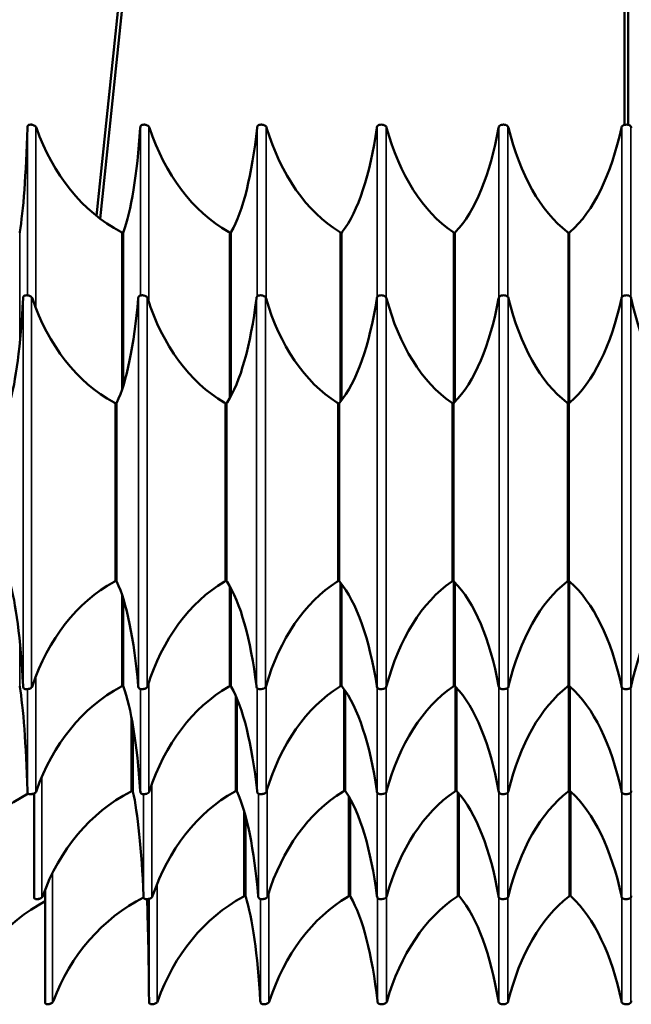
# Model space of a CAD drawing. Header units: millimetres. Extents: x 158 to 1353, y 392 to 3696.
# Tile 30 of 35: x 524 to 757, y 2196 to 2571. Entities that reach past the tile are written whole.
import ezdxf

# ---------------------------------------------------------------- set-up
doc = ezdxf.new("R2010")
doc.units = ezdxf.units.MM
doc.layers.add('Visible (ISO)', color=7, linetype='Continuous', lineweight=50)
doc.layers.add('Visible Narrow (ISO)', color=7, linetype='Continuous', lineweight=35)

msp = doc.modelspace()

# ---------------------------------------------------------------- linework, layer by layer
at = {"layer": 'Visible (ISO)'}
for p, q in [((671.99, 3630.33), (553.13, 2496.09)), ((673.5, 3630.33), (554.52, 2495)), ((754.33, 3630.33), (754.33, 2530.74)), ((755.83, 3630.33), (755.83, 2530.74)), ((527.95, 2530.82), (528.38, 2530.82)), ((571.14, 2530.82), (571.49, 2530.82)), ((615.81, 2530.82), (616.08, 2530.82)), ((563.33, 2489.58), (563.33, 2431.38)), ((604.35, 2489.5), (604.35, 2427.38)), ((646.56, 2489.4), (646.56, 2425.81)), ((689.63, 2489.31), (689.63, 2425.07)), ((733.21, 2489.2), (733.21, 2424.61)), ((526.43, 2465.82), (526.81, 2465.82)), ((570.45, 2465.82), (570.76, 2465.82)), ((615.6, 2465.82), (615.83, 2465.82)), ((560.73, 2424.53), (560.73, 2357.11)), ((602.69, 2424.45), (602.69, 2357.18)), ((645.57, 2424.37), (645.57, 2357.27)), ((689.11, 2424.28), (689.11, 2357.35)), ((733.05, 2424.19), (733.05, 2357.45)), ((646.56, 2355.82), (646.56, 2317.24)), ((689.63, 2356.57), (689.63, 2317.34)), ((733.21, 2357.03), (733.21, 2317.44)), ((604.35, 2354.26), (604.35, 2317.15)), ((563.33, 2350.25), (563.33, 2317.06)), ((526.81, 2315.82), (526.43, 2315.82)), ((570.76, 2315.82), (570.45, 2315.82)), ((615.83, 2315.82), (615.6, 2315.82)), ((647.89, 2315.22), (647.89, 2277.21)), ((690.31, 2316.37), (690.31, 2277.32)), ((733.42, 2316.97), (733.42, 2277.44)), ((606.62, 2312.38), (606.62, 2277.1)), ((566.96, 2302.35), (566.96, 2277)), ((733.7, 2276.9), (733.7, 2237.43)), ((528.38, 2275.82), (527.95, 2275.82)), ((529.33, 2236.51), (529.33, 2276.11)), ((571.49, 2275.82), (571.14, 2275.82)), ((616.08, 2275.82), (615.81, 2275.82)), ((649.77, 2274.04), (649.77, 2237.15)), ((691.25, 2276.03), (691.25, 2237.29)), ((609.93, 2267.54), (609.93, 2237.03)), ((533.55, 2239.49), (533.55, 2196.36)), ((530.83, 2235.83), (530.33, 2235.83)), ((572.66, 2235.83), (572.26, 2235.83)), ((616.49, 2235.83), (616.18, 2235.83)), ((534.96, 2195.83), (534.37, 2195.83)), ((574.67, 2195.83), (574.19, 2195.83)), ((617.22, 2195.83), (616.85, 2195.83)), ((661.95, 2195.83), (661.7, 2195.83))]:
    msp.add_line(p, q, dxfattribs=at)
for centre, major_axis, ratio, start_param, end_param in [((521.63, 2558.6), (0, -75), 0.07473, 0.414507, 1.173739), ((526.93, 2528.82), (0, -2), 0.07473, 3.995696, 4.315332), ((528.69, 2528.82), (0, 2), 0.826239, 5.109446, 5.429082), ((587.37, 2558.6), (0, 75), 0.826239, 1.967854, 2.727085), ((558.48, 2558.6), (0, -75), 0.163818, 0.414507, 1.173739), ((570.12, 2528.82), (0, -2), 0.163818, 3.995696, 4.315332), ((571.95, 2528.82), (0, 2), 0.772417, 5.109446, 5.429082), ((626.8, 2558.6), (0, 75), 0.772417, 1.967854, 2.727085), ((596.92, 2558.6), (0, -75), 0.251587, 0.414507, 1.173739), ((614.79, 2528.82), (0, -2), 0.251587, 3.995696, 4.315332), ((616.68, 2528.82), (0, 2), 0.712376, 5.109446, 5.429082), ((667.26, 2558.6), (0, 75), 0.712376, 1.967854, 2.727085), ((636.64, 2558.6), (0, -75), 0.33733, 0.414507, 1.173739), ((660.59, 2528.82), (0, -2), 0.33733, 3.995696, 4.315332), ((662.52, 2528.82), (0, 2), 0.6466, 5.109446, 5.429082), ((708.43, 2558.6), (0, 75), 0.6466, 1.967854, 2.727085), ((677.31, 2558.6), (0, -75), 0.420357, 0.414507, 1.173739), ((707.16, 2528.82), (0, -2), 0.420357, 3.995696, 4.315332), ((709.1, 2528.82), (0, 2), 0.575617, 5.109446, 5.429082), ((749.98, 2558.6), (0, 75), 0.575617, 1.967854, 2.727085), ((718.6, 2558.6), (0, -75), 0.5, 0.414507, 1.173739), ((754.11, 2528.82), (0, -2), 0.5, 3.995696, 4.315332), ((756.06, 2528.82), (0, 2), 0.5, 5.109446, 5.429082), ((524.03, 2485.37), (0, -5), 0.07473, 3.5561, 3.656662), ((560.74, 2485.37), (0, 5), 0.826239, 5.768116, 5.868678), ((563.76, 2485.37), (0, -5), 0.163818, 3.5561, 3.656662), ((601.91, 2485.37), (0, 5), 0.772417, 5.768116, 5.868678), ((605.03, 2485.37), (0, -5), 0.251587, 3.5561, 3.656662), ((644.31, 2485.37), (0, 5), 0.712376, 5.768116, 5.868678), ((647.51, 2485.37), (0, -5), 0.33733, 3.5561, 3.656662), ((687.6, 2485.37), (0, 5), 0.6466, 5.768116, 5.868678), ((690.85, 2485.37), (0, -5), 0.420357, 3.5561, 3.656662), ((731.43, 2485.37), (0, 5), 0.575617, 5.768116, 5.868678), ((734.71, 2485.37), (0, -5), 0.5, 3.5561, 3.656662), ((516.15, 2493.76), (0, -75), 0.130526, 0.409142, 1.171457), ((525.41, 2463.82), (0, -2), 0.130526, 3.995696, 4.313049), ((527.22, 2463.82), (0, 2), 0.793353, 5.111729, 5.429082), ((583.5, 2493.76), (0, 75), 0.793353, 1.970136, 2.732451), ((554.67, 2493.76), (0, -75), 0.207912, 0.409142, 1.171457), ((569.42, 2463.82), (0, -2), 0.207912, 3.995696, 4.313049), ((571.28, 2463.82), (0, 2), 0.743145, 5.111729, 5.429082), ((624, 2493.76), (0, 75), 0.743145, 1.970136, 2.732451), ((594.43, 2493.76), (0, -75), 0.284015, 0.409142, 1.171457), ((614.58, 2463.82), (0, -2), 0.284015, 3.995696, 4.313049), ((616.48, 2463.82), (0, 2), 0.688355, 5.111729, 5.429082), ((665.31, 2493.76), (0, 75), 0.688355, 1.970136, 2.732451), ((635.18, 2493.76), (0, -75), 0.358368, 0.409142, 1.171457), ((660.6, 2463.82), (0, -2), 0.358368, 3.995696, 4.313049), ((662.53, 2463.82), (0, 2), 0.62932, 5.111729, 5.429082), ((707.18, 2493.76), (0, 75), 0.62932, 1.970136, 2.732451), ((676.66, 2493.76), (0, -75), 0.430511, 0.409142, 1.171457), ((707.21, 2463.82), (0, -2), 0.430511, 3.995696, 4.313049), ((709.16, 2463.82), (0, 2), 0.566406, 5.111729, 5.429082), ((749.34, 2493.76), (0, 75), 0.566406, 1.970136, 2.732451), ((718.64, 2493.76), (0, -75), 0.5, 0.409142, 1.171457), ((754.11, 2463.82), (0, -2), 0.5, 3.995696, 4.313049), ((756.06, 2463.82), (0, 2), 0.5, 5.111729, 5.429082), ((791.53, 2493.76), (0, 75), 0.5, 1.970136, 2.732451), ((558.25, 2420.36), (0, 5), 0.793353, 5.769449, 5.874043), ((561.29, 2420.36), (0, -5), 0.207912, 3.550735, 3.655329), ((600.35, 2420.36), (0, 5), 0.743145, 5.769449, 5.874043), ((603.47, 2420.36), (0, -5), 0.284015, 3.550735, 3.655329), ((643.41, 2420.36), (0, 5), 0.688355, 5.769449, 5.874043), ((646.58, 2420.36), (0, -5), 0.358368, 3.550735, 3.655329), ((687.15, 2420.36), (0, 5), 0.62932, 5.769449, 5.874043), ((690.37, 2420.36), (0, -5), 0.430511, 3.550735, 3.655329), ((731.31, 2420.36), (0, 5), 0.566406, 5.769449, 5.874043), ((734.55, 2420.36), (0, -5), 0.5, 3.550735, 3.655329), ((516.15, 2287.88), (0, -75), 0.130526, 1.970136, 2.732451), ((583.5, 2287.88), (0, 75), 0.793353, 0.409142, 1.171457), ((558.25, 2361.28), (0, 5), 0.793353, 3.550735, 3.655329), ((561.29, 2361.28), (0, -5), 0.207912, 5.769449, 5.874043), ((554.67, 2287.88), (0, -75), 0.207912, 1.970136, 2.732451), ((624, 2287.88), (0, 75), 0.743145, 0.409142, 1.171457), ((600.35, 2361.28), (0, 5), 0.743145, 3.550735, 3.655329), ((603.47, 2361.28), (0, -5), 0.284015, 5.769449, 5.874043), ((594.43, 2287.88), (0, -75), 0.284015, 1.970136, 2.732451), ((665.31, 2287.88), (0, 75), 0.688355, 0.409142, 1.171457), ((643.41, 2361.28), (0, 5), 0.688355, 3.550735, 3.655329), ((646.58, 2361.28), (0, -5), 0.358368, 5.769449, 5.874043), ((635.18, 2287.88), (0, -75), 0.358368, 1.970136, 2.732451), ((707.18, 2287.88), (0, 75), 0.62932, 0.409142, 1.171457), ((687.15, 2361.28), (0, 5), 0.62932, 3.550735, 3.655329), ((690.37, 2361.28), (0, -5), 0.430511, 5.769449, 5.874043), ((676.66, 2287.88), (0, -75), 0.430511, 1.970136, 2.732451), ((749.34, 2287.88), (0, 75), 0.566406, 0.409142, 1.171457), ((731.31, 2361.28), (0, 5), 0.566406, 3.550735, 3.655329), ((734.55, 2361.28), (0, -5), 0.5, 5.769449, 5.874043), ((718.64, 2287.88), (0, -75), 0.5, 1.970136, 2.732451), ((791.53, 2287.88), (0, 75), 0.5, 0.409142, 1.171457), ((524.03, 2321.27), (0, -5), 0.07473, 5.768116, 5.868678), ((521.63, 2248.05), (0, -75), 0.07473, 1.967854, 2.727085), ((525.41, 2317.82), (0, -2), 0.130526, 5.111729, 5.429082), ((527.22, 2317.82), (0, 2), 0.793353, 3.995696, 4.313049), ((587.37, 2248.05), (0, 75), 0.826239, 0.414507, 1.173739), ((560.74, 2321.27), (0, 5), 0.826239, 3.5561, 3.656662), ((563.76, 2321.27), (0, -5), 0.163818, 5.768116, 5.868678), ((558.48, 2248.05), (0, -75), 0.163818, 1.967854, 2.727085), ((569.42, 2317.82), (0, -2), 0.207912, 5.111729, 5.429082), ((571.28, 2317.82), (0, 2), 0.743145, 3.995696, 4.313049), ((626.8, 2248.05), (0, 75), 0.772417, 0.414507, 1.173739), ((601.91, 2321.27), (0, 5), 0.772417, 3.5561, 3.656662), ((605.03, 2321.27), (0, -5), 0.251587, 5.768116, 5.868678), ((596.92, 2248.05), (0, -75), 0.251587, 1.967854, 2.727085), ((614.58, 2317.82), (0, -2), 0.284015, 5.111729, 5.429082), ((616.48, 2317.82), (0, 2), 0.688355, 3.995696, 4.313049), ((667.26, 2248.05), (0, 75), 0.712376, 0.414507, 1.173739), ((644.31, 2321.27), (0, 5), 0.712376, 3.5561, 3.656662), ((647.51, 2321.27), (0, -5), 0.33733, 5.768116, 5.868678), ((636.64, 2248.05), (0, -75), 0.33733, 1.967854, 2.727085), ((660.6, 2317.82), (0, -2), 0.358368, 5.111729, 5.429082), ((662.53, 2317.82), (0, 2), 0.62932, 3.995696, 4.313049), ((708.43, 2248.05), (0, 75), 0.6466, 0.414507, 1.173739), ((687.6, 2321.27), (0, 5), 0.6466, 3.5561, 3.656662), ((690.85, 2321.27), (0, -5), 0.420357, 5.768116, 5.868678), ((677.31, 2248.05), (0, -75), 0.420357, 1.967854, 2.727085), ((707.21, 2317.82), (0, -2), 0.430511, 5.111729, 5.429082), ((709.16, 2317.82), (0, 2), 0.566406, 3.995696, 4.313049), ((749.98, 2248.05), (0, 75), 0.575617, 0.414507, 1.173739), ((731.43, 2321.27), (0, 5), 0.575617, 3.5561, 3.656662), ((734.71, 2321.27), (0, -5), 0.5, 5.768116, 5.868678), ((718.6, 2248.05), (0, -75), 0.5, 1.967854, 2.727085), ((754.11, 2317.82), (0, -2), 0.5, 5.111729, 5.429082), ((756.06, 2317.82), (0, 2), 0.5, 3.995696, 4.313049), ((526.93, 2277.82), (0, -2), 0.07473, 5.109446, 5.429082), ((528.69, 2277.82), (0, 2), 0.826239, 3.995696, 4.315332), ((592.6, 2208.27), (0, 75), 0.866025, 0.421529, 1.176768), ((564.26, 2281.26), (0, 5), 0.866025, 3.563122, 3.658373), ((567.23, 2281.26), (0, -5), 0.104528, 5.766405, 5.861656), ((563.81, 2208.27), (0, -75), 0.104528, 1.964825, 2.720063), ((570.12, 2277.82), (0, -2), 0.163818, 5.109446, 5.429082), ((571.95, 2277.82), (0, 2), 0.772417, 3.995696, 4.315332), ((630.55, 2208.27), (0, 75), 0.809017, 0.421529, 1.176768), ((604.06, 2281.26), (0, 5), 0.809017, 3.563122, 3.658373), ((607.18, 2281.26), (0, -5), 0.207912, 5.766405, 5.861656), ((600.37, 2208.27), (0, -75), 0.207912, 1.964825, 2.720063), ((614.79, 2277.82), (0, -2), 0.251587, 5.109446, 5.429082), ((616.68, 2277.82), (0, 2), 0.712376, 3.995696, 4.315332), ((669.85, 2208.27), (0, 75), 0.743145, 0.421529, 1.176768), ((645.53, 2281.26), (0, 5), 0.743145, 3.563122, 3.658373), ((648.75, 2281.26), (0, -5), 0.309017, 5.766405, 5.861656), ((638.64, 2208.27), (0, -75), 0.309017, 1.964825, 2.720063), ((660.59, 2277.82), (0, -2), 0.33733, 5.109446, 5.429082), ((662.52, 2277.82), (0, 2), 0.6466, 3.995696, 4.315332), ((710.1, 2208.27), (0, 75), 0.669131, 0.421529, 1.176768), ((688.19, 2281.26), (0, 5), 0.669131, 3.563122, 3.658373), ((691.49, 2281.26), (0, -5), 0.406737, 5.766405, 5.861656), ((678.18, 2208.27), (0, -75), 0.406737, 1.964825, 2.720063), ((707.16, 2277.82), (0, -2), 0.420357, 5.109446, 5.429082), ((709.1, 2277.82), (0, 2), 0.575617, 3.995696, 4.315332), ((750.83, 2208.27), (0, 75), 0.587785, 0.421529, 1.176768), ((731.59, 2281.26), (0, 5), 0.587785, 3.563122, 3.658373), ((734.92, 2281.26), (0, -5), 0.5, 5.766405, 5.861656), ((718.56, 2208.27), (0, -75), 0.5, 1.964825, 2.720063), ((754.11, 2277.82), (0, -2), 0.5, 5.109446, 5.429082), ((756.06, 2277.82), (0, 2), 0.5, 3.995696, 4.315332), ((556.44, 2208.27), (0, 75), 0.913545, 0.442984, 1.176768), ((566.72, 2168.56), (0, 75), 0.957319, 0.480347, 1.180978), ((531.03, 2237.83), (0, 2), 0.866025, 3.995696, 4.31836), ((600.05, 2168.56), (0, 75), 0.913545, 0.436543, 1.180978), ((571.24, 2237.83), (0, -2), 0.104528, 5.106418, 5.429082), ((571.69, 2168.56), (0, -75), 0.020942, 1.960615, 2.683328), ((573.03, 2237.83), (0, 2), 0.809017, 3.995696, 4.31836), ((635.82, 2168.56), (0, 75), 0.855364, 0.431114, 1.180978), ((607.22, 2241.24), (0, 5), 0.855364, 3.572707, 3.660666), ((610.31, 2241.24), (0, -5), 0.146083, 5.764112, 5.852071), ((605.43, 2168.56), (0, -75), 0.146083, 1.960615, 2.710479), ((615.16, 2237.83), (0, -2), 0.207912, 5.106418, 5.429082), ((617.02, 2237.83), (0, 2), 0.743145, 3.995696, 4.31836), ((673.47, 2168.56), (0, 75), 0.783693, 0.431114, 1.180978), ((647.27, 2241.24), (0, 5), 0.783693, 3.572707, 3.660666), ((650.51, 2241.24), (0, -5), 0.26892, 5.764112, 5.852071), ((641.52, 2168.56), (0, -75), 0.26892, 1.960615, 2.710479), ((660.61, 2237.83), (0, -2), 0.309017, 5.106418, 5.429082), ((662.52, 2237.83), (0, 2), 0.669131, 3.995696, 4.31836), ((712.4, 2168.56), (0, 75), 0.699663, 0.431114, 1.180978), ((689.01, 2241.24), (0, 5), 0.699663, 3.572707, 3.660666), ((692.37, 2241.24), (0, -5), 0.387516, 5.764112, 5.852071), ((679.41, 2168.56), (0, -75), 0.387516, 1.960615, 2.710479), ((707.09, 2237.83), (0, -2), 0.406737, 5.106418, 5.429082), ((709.04, 2237.83), (0, 2), 0.587785, 3.995696, 4.31836), ((752.02, 2168.56), (0, 75), 0.604599, 0.431114, 1.180978), ((731.8, 2241.24), (0, 5), 0.604599, 3.572707, 3.660666), ((735.21, 2241.24), (0, -5), 0.5, 5.764112, 5.852071), ((718.49, 2168.56), (0, -75), 0.5, 1.960615, 2.710479), ((754.11, 2237.83), (0, -2), 0.5, 5.106418, 5.429082), ((756.06, 2237.83), (0, 2), 0.5, 3.995696, 4.31836), ((534.98, 2197.83), (0, 2), 0.913545, 3.995696, 4.32257), ((573.18, 2197.83), (0, -2), 0.020942, 5.102208, 5.429082), ((574.9, 2197.83), (0, 2), 0.855364, 3.995696, 4.32257), ((615.83, 2197.83), (0, -2), 0.146083, 5.102208, 5.429082), ((617.65, 2197.83), (0, 2), 0.783693, 3.995696, 4.32257), ((660.68, 2197.83), (0, -2), 0.26892, 5.102208, 5.429082), ((662.57, 2197.83), (0, 2), 0.699663, 3.995696, 4.32257), ((707.01, 2197.83), (0, -2), 0.387516, 5.102208, 5.429082), ((708.95, 2197.83), (0, 2), 0.604599, 3.995696, 4.32257), ((754.11, 2197.83), (0, -2), 0.5, 5.102208, 5.429082), ((756.06, 2197.83), (0, 2), 0.5, 3.995696, 4.32257)]:
    msp.add_ellipse(centre, major_axis=major_axis, ratio=ratio, start_param=start_param, end_param=end_param, dxfattribs=at)
for points, knots in [([(529.94, 2530.14), (529.61, 2530.47), (529.05, 2530.7), (528.47, 2530.78), (527.91, 2530.87), (527.38, 2530.82), (527.11, 2530.64), (526.92, 2530.53), (526.84, 2530.35), (526.82, 2530.14)], [1.11375, 1.11375, 1.11375, 1.11375, 1.768965, 1.768965, 1.768965, 2.39447, 2.39447, 2.39447, 2.821957, 2.821957, 2.821957, 2.821957]), ([(573.11, 2530.14), (572.8, 2530.47), (572.27, 2530.7), (571.67, 2530.78), (571.11, 2530.87), (570.55, 2530.82), (570.23, 2530.64), (570.02, 2530.53), (569.91, 2530.35), (569.87, 2530.14)], [1.11375, 1.11375, 1.11375, 1.11375, 1.768965, 1.768965, 1.768965, 2.39447, 2.39447, 2.39447, 2.821957, 2.821957, 2.821957, 2.821957]), ([(617.75, 2530.14), (617.47, 2530.47), (616.95, 2530.7), (616.36, 2530.78), (615.79, 2530.87), (615.2, 2530.82), (614.85, 2530.64), (614.61, 2530.53), (614.48, 2530.35), (614.41, 2530.14)], [1.11375, 1.11375, 1.11375, 1.11375, 1.768965, 1.768965, 1.768965, 2.39447, 2.39447, 2.39447, 2.821957, 2.821957, 2.821957, 2.821957]), ([(663.49, 2530.14), (663.23, 2530.47), (662.75, 2530.7), (662.16, 2530.78), (661.59, 2530.87), (660.98, 2530.82), (660.6, 2530.64), (660.33, 2530.53), (660.17, 2530.35), (660.08, 2530.14)], [1.11375, 1.11375, 1.11375, 1.11375, 1.768965, 1.768965, 1.768965, 2.39447, 2.39447, 2.39447, 2.821957, 2.821957, 2.821957, 2.821957]), ([(709.97, 2530.14), (709.74, 2530.47), (709.29, 2530.7), (708.7, 2530.78), (708.15, 2530.87), (707.52, 2530.82), (707.1, 2530.64), (706.82, 2530.53), (706.63, 2530.35), (706.52, 2530.14)], [1.11375, 1.11375, 1.11375, 1.11375, 1.768965, 1.768965, 1.768965, 2.39447, 2.39447, 2.39447, 2.821957, 2.821957, 2.821957, 2.821957]), ([(756.82, 2530.14), (756.62, 2530.47), (756.2, 2530.7), (755.63, 2530.78), (755.08, 2530.87), (754.44, 2530.82), (754, 2530.64), (753.69, 2530.53), (753.48, 2530.35), (753.35, 2530.14)], [1.11375, 1.11375, 1.11375, 1.11375, 1.768965, 1.768965, 1.768965, 2.39447, 2.39447, 2.39447, 2.821957, 2.821957, 2.821957, 2.821957]), ([(528.41, 2465.13), (528.1, 2465.46), (527.55, 2465.69), (526.96, 2465.78), (526.4, 2465.86), (525.85, 2465.81), (525.55, 2465.64), (525.34, 2465.52), (525.25, 2465.35), (525.21, 2465.13)], [1.116033, 1.116033, 1.116033, 1.116033, 1.771247, 1.771247, 1.771247, 2.396752, 2.396752, 2.396752, 2.824239, 2.824239, 2.824239, 2.824239]), ([(572.4, 2465.13), (572.11, 2465.46), (571.58, 2465.69), (570.99, 2465.78), (570.42, 2465.86), (569.84, 2465.81), (569.51, 2465.64), (569.28, 2465.52), (569.16, 2465.35), (569.11, 2465.13)], [1.116033, 1.116033, 1.116033, 1.116033, 1.771247, 1.771247, 1.771247, 2.396752, 2.396752, 2.396752, 2.824239, 2.824239, 2.824239, 2.824239]), ([(617.52, 2465.13), (617.24, 2465.46), (616.74, 2465.69), (616.15, 2465.78), (615.58, 2465.86), (614.98, 2465.81), (614.62, 2465.64), (614.37, 2465.52), (614.22, 2465.35), (614.15, 2465.13)], [1.116033, 1.116033, 1.116033, 1.116033, 1.771247, 1.771247, 1.771247, 2.396752, 2.396752, 2.396752, 2.824239, 2.824239, 2.824239, 2.824239]), ([(663.48, 2465.13), (663.23, 2465.46), (662.75, 2465.69), (662.16, 2465.78), (661.6, 2465.86), (660.98, 2465.81), (660.59, 2465.64), (660.32, 2465.52), (660.15, 2465.35), (660.06, 2465.13)], [1.116033, 1.116033, 1.116033, 1.116033, 1.771247, 1.771247, 1.771247, 2.396752, 2.396752, 2.396752, 2.824239, 2.824239, 2.824239, 2.824239]), ([(710.01, 2465.13), (709.78, 2465.46), (709.33, 2465.69), (708.75, 2465.78), (708.19, 2465.86), (707.56, 2465.81), (707.15, 2465.64), (706.86, 2465.52), (706.67, 2465.35), (706.56, 2465.13)], [1.116033, 1.116033, 1.116033, 1.116033, 1.771247, 1.771247, 1.771247, 2.396752, 2.396752, 2.396752, 2.824239, 2.824239, 2.824239, 2.824239]), ([(756.82, 2465.13), (756.62, 2465.46), (756.2, 2465.69), (755.63, 2465.78), (755.08, 2465.86), (754.44, 2465.81), (754, 2465.64), (753.69, 2465.52), (753.48, 2465.35), (753.35, 2465.13)], [1.116033, 1.116033, 1.116033, 1.116033, 1.771247, 1.771247, 1.771247, 2.396752, 2.396752, 2.396752, 2.824239, 2.824239, 2.824239, 2.824239]), ([(525.21, 2316.51), (525.27, 2316.18), (525.49, 2315.94), (525.96, 2315.86), (526.4, 2315.78), (527.04, 2315.83), (527.56, 2316), (527.91, 2316.12), (528.21, 2316.29), (528.41, 2316.51)], [1.116033, 1.116033, 1.116033, 1.116033, 1.771247, 1.771247, 1.771247, 2.396752, 2.396752, 2.396752, 2.824239, 2.824239, 2.824239, 2.824239]), ([(527.19, 2315.9), (527.1, 2315.86), (527.01, 2315.84), (526.92, 2315.83), (526.88, 2315.82), (526.85, 2315.82), (526.81, 2315.82)], [-2.256789, -2.256789, -2.256789, -2.256789, -2.0482359, -2.0482359, -2.0482359, -1.970136, -1.970136, -1.970136, -1.970136]), ([(569.11, 2316.51), (569.19, 2316.18), (569.46, 2315.94), (569.95, 2315.86), (570.43, 2315.78), (571.07, 2315.83), (571.58, 2316), (571.93, 2316.12), (572.21, 2316.29), (572.4, 2316.51)], [1.116033, 1.116033, 1.116033, 1.116033, 1.771247, 1.771247, 1.771247, 2.396752, 2.396752, 2.396752, 2.824239, 2.824239, 2.824239, 2.824239]), ([(571.06, 2315.87), (571, 2315.85), (570.93, 2315.83), (570.86, 2315.83), (570.82, 2315.82), (570.79, 2315.82), (570.76, 2315.82)], [-2.1983053, -2.1983053, -2.1983053, -2.1983053, -2.0482359, -2.0482359, -2.0482359, -1.970136, -1.970136, -1.970136, -1.970136]), ([(614.15, 2316.51), (614.26, 2316.18), (614.57, 2315.94), (615.09, 2315.86), (615.59, 2315.78), (616.24, 2315.83), (616.73, 2316), (617.07, 2316.12), (617.34, 2316.29), (617.52, 2316.51)], [1.116033, 1.116033, 1.116033, 1.116033, 1.771247, 1.771247, 1.771247, 2.396752, 2.396752, 2.396752, 2.824239, 2.824239, 2.824239, 2.824239]), ([(616.07, 2315.85), (616.02, 2315.84), (615.98, 2315.83), (615.94, 2315.83), (615.9, 2315.82), (615.87, 2315.82), (615.83, 2315.82)], [-2.1406065, -2.1406065, -2.1406065, -2.1406065, -2.0482359, -2.0482359, -2.0482359, -1.970136, -1.970136, -1.970136, -1.970136]), ([(660.06, 2316.51), (660.2, 2316.18), (660.55, 2315.94), (661.09, 2315.86), (661.61, 2315.78), (662.26, 2315.83), (662.74, 2316), (663.07, 2316.12), (663.32, 2316.29), (663.48, 2316.51)], [1.116033, 1.116033, 1.116033, 1.116033, 1.771247, 1.771247, 1.771247, 2.396752, 2.396752, 2.396752, 2.824239, 2.824239, 2.824239, 2.824239]), ([(706.56, 2316.51), (706.73, 2316.18), (707.11, 2315.94), (707.67, 2315.86), (708.2, 2315.78), (708.85, 2315.83), (709.31, 2316), (709.63, 2316.12), (709.86, 2316.29), (710.01, 2316.51)], [1.116033, 1.116033, 1.116033, 1.116033, 1.771247, 1.771247, 1.771247, 2.396752, 2.396752, 2.396752, 2.824239, 2.824239, 2.824239, 2.824239]), ([(753.35, 2316.51), (753.55, 2316.18), (753.97, 2315.94), (754.54, 2315.86), (755.09, 2315.78), (755.73, 2315.83), (756.17, 2316), (756.47, 2316.12), (756.69, 2316.29), (756.82, 2316.51)], [1.116033, 1.116033, 1.116033, 1.116033, 1.771247, 1.771247, 1.771247, 2.396752, 2.396752, 2.396752, 2.824239, 2.824239, 2.824239, 2.824239]), ([(526.82, 2276.51), (526.85, 2276.18), (527.04, 2275.95), (527.49, 2275.86), (527.92, 2275.78), (528.54, 2275.83), (529.06, 2276), (529.42, 2276.12), (529.73, 2276.29), (529.94, 2276.51)], [1.11375, 1.11375, 1.11375, 1.11375, 1.768965, 1.768965, 1.768965, 2.39447, 2.39447, 2.39447, 2.821957, 2.821957, 2.821957, 2.821957]), ([(569.87, 2276.51), (569.93, 2276.18), (570.18, 2275.95), (570.66, 2275.86), (571.12, 2275.78), (571.76, 2275.83), (572.27, 2276), (572.62, 2276.12), (572.91, 2276.29), (573.11, 2276.51)], [1.11375, 1.11375, 1.11375, 1.11375, 1.768965, 1.768965, 1.768965, 2.39447, 2.39447, 2.39447, 2.821957, 2.821957, 2.821957, 2.821957]), ([(614.41, 2276.51), (614.51, 2276.18), (614.8, 2275.95), (615.31, 2275.86), (615.8, 2275.78), (616.44, 2275.83), (616.95, 2276), (617.29, 2276.12), (617.56, 2276.29), (617.75, 2276.51)], [1.11375, 1.11375, 1.11375, 1.11375, 1.768965, 1.768965, 1.768965, 2.39447, 2.39447, 2.39447, 2.821957, 2.821957, 2.821957, 2.821957]), ([(660.08, 2276.51), (660.22, 2276.18), (660.56, 2275.95), (661.09, 2275.86), (661.6, 2275.78), (662.25, 2275.83), (662.74, 2276), (663.07, 2276.12), (663.32, 2276.29), (663.49, 2276.51)], [1.11375, 1.11375, 1.11375, 1.11375, 1.768965, 1.768965, 1.768965, 2.39447, 2.39447, 2.39447, 2.821957, 2.821957, 2.821957, 2.821957]), ([(706.52, 2276.51), (706.69, 2276.18), (707.07, 2275.95), (707.62, 2275.86), (708.16, 2275.78), (708.8, 2275.83), (709.27, 2276), (709.59, 2276.12), (709.82, 2276.29), (709.97, 2276.51)], [1.11375, 1.11375, 1.11375, 1.11375, 1.768965, 1.768965, 1.768965, 2.39447, 2.39447, 2.39447, 2.821957, 2.821957, 2.821957, 2.821957]), ([(753.35, 2276.51), (753.55, 2276.18), (753.97, 2275.95), (754.54, 2275.86), (755.09, 2275.78), (755.73, 2275.83), (756.17, 2276), (756.47, 2276.12), (756.69, 2276.29), (756.82, 2276.51)], [1.11375, 1.11375, 1.11375, 1.11375, 1.768965, 1.768965, 1.768965, 2.39447, 2.39447, 2.39447, 2.821957, 2.821957, 2.821957, 2.821957]), ([(528.81, 2275.93), (528.7, 2275.88), (528.59, 2275.84), (528.48, 2275.83), (528.45, 2275.82), (528.41, 2275.82), (528.38, 2275.82)], [-2.2968943, -2.2968943, -2.2968943, -2.2968943, -2.0459536, -2.0459536, -2.0459536, -1.9678537, -1.9678537, -1.9678537, -1.9678537]), ([(571.84, 2275.89), (571.76, 2275.86), (571.68, 2275.84), (571.59, 2275.83), (571.56, 2275.82), (571.53, 2275.82), (571.49, 2275.82)], [-2.2293313, -2.2293313, -2.2293313, -2.2293313, -2.0459536, -2.0459536, -2.0459536, -1.9678537, -1.9678537, -1.9678537, -1.9678537]), ([(616.34, 2275.86), (616.29, 2275.85), (616.24, 2275.83), (616.19, 2275.83), (616.15, 2275.82), (616.12, 2275.82), (616.08, 2275.82)], [-2.1629705, -2.1629705, -2.1629705, -2.1629705, -2.0459536, -2.0459536, -2.0459536, -1.9678537, -1.9678537, -1.9678537, -1.9678537]), ([(529.33, 2236.51), (529.33, 2236.18), (529.49, 2235.95), (529.9, 2235.87), (530.3, 2235.78), (530.91, 2235.83), (531.44, 2236.01), (531.8, 2236.12), (532.11, 2236.3), (532.33, 2236.51)], [1.110722, 1.110722, 1.110722, 1.110722, 1.765936, 1.765936, 1.765936, 2.391441, 2.391441, 2.391441, 2.818928, 2.818928, 2.818928, 2.818928]), ([(531.33, 2235.98), (531.2, 2235.9), (531.06, 2235.85), (530.93, 2235.83), (530.9, 2235.83), (530.87, 2235.83), (530.84, 2235.83)], [-2.3513705, -2.3513705, -2.3513705, -2.3513705, -2.0429249, -2.0429249, -2.0429249, -1.964825, -1.964825, -1.964825, -1.964825]), ([(571.08, 2236.51), (571.12, 2236.18), (571.33, 2235.95), (571.79, 2235.87), (572.23, 2235.78), (572.86, 2235.83), (573.38, 2236.01), (573.74, 2236.12), (574.03, 2236.3), (574.25, 2236.51)], [1.110722, 1.110722, 1.110722, 1.110722, 1.765936, 1.765936, 1.765936, 2.391441, 2.391441, 2.391441, 2.818928, 2.818928, 2.818928, 2.818928]), ([(573.07, 2235.92), (572.97, 2235.87), (572.86, 2235.84), (572.76, 2235.83), (572.73, 2235.83), (572.7, 2235.83), (572.66, 2235.83)], [-2.2711879, -2.2711879, -2.2711879, -2.2711879, -2.0429249, -2.0429249, -2.0429249, -1.964825, -1.964825, -1.964825, -1.964825]), ([(614.84, 2236.51), (614.93, 2236.18), (615.19, 2235.95), (615.69, 2235.87), (616.16, 2235.78), (616.8, 2235.83), (617.31, 2236.01), (617.66, 2236.12), (617.94, 2236.3), (618.14, 2236.51)], [1.110722, 1.110722, 1.110722, 1.110722, 1.765936, 1.765936, 1.765936, 2.391441, 2.391441, 2.391441, 2.818928, 2.818928, 2.818928, 2.818928]), ([(616.8, 2235.88), (616.73, 2235.86), (616.66, 2235.84), (616.59, 2235.83), (616.56, 2235.83), (616.52, 2235.83), (616.49, 2235.83)], [-2.1929943, -2.1929943, -2.1929943, -2.1929943, -2.0429249, -2.0429249, -2.0429249, -1.964825, -1.964825, -1.964825, -1.964825]), ([(660.14, 2236.51), (660.26, 2236.18), (660.59, 2235.95), (661.11, 2235.87), (661.62, 2235.78), (662.27, 2235.83), (662.76, 2236.01), (663.09, 2236.12), (663.36, 2236.3), (663.53, 2236.51)], [1.110722, 1.110722, 1.110722, 1.110722, 1.765936, 1.765936, 1.765936, 2.391441, 2.391441, 2.391441, 2.818928, 2.818928, 2.818928, 2.818928]), ([(706.48, 2236.51), (706.64, 2236.18), (707.01, 2235.95), (707.57, 2235.87), (708.09, 2235.78), (708.74, 2235.83), (709.21, 2236.01), (709.53, 2236.12), (709.77, 2236.3), (709.93, 2236.51)], [1.110722, 1.110722, 1.110722, 1.110722, 1.765936, 1.765936, 1.765936, 2.391441, 2.391441, 2.391441, 2.818928, 2.818928, 2.818928, 2.818928]), ([(753.35, 2236.51), (753.55, 2236.18), (753.97, 2235.95), (754.54, 2235.87), (755.09, 2235.78), (755.73, 2235.83), (756.17, 2236.01), (756.47, 2236.12), (756.69, 2236.3), (756.82, 2236.51)], [1.110722, 1.110722, 1.110722, 1.110722, 1.765936, 1.765936, 1.765936, 2.391441, 2.391441, 2.391441, 2.818928, 2.818928, 2.818928, 2.818928]), ([(533.55, 2196.36), (533.55, 2196.11), (533.67, 2195.94), (533.98, 2195.87), (534.33, 2195.78), (534.91, 2195.83), (535.44, 2196.01), (535.8, 2196.12), (536.12, 2196.3), (536.36, 2196.51)], [1.214782, 1.214782, 1.214782, 1.214782, 1.761726, 1.761726, 1.761726, 2.387231, 2.387231, 2.387231, 2.814719, 2.814719, 2.814719, 2.814719]), ([(535.54, 2196.04), (535.38, 2195.93), (535.21, 2195.85), (535.05, 2195.83), (535.02, 2195.83), (534.99, 2195.83), (534.96, 2195.83)], [-2.4300578, -2.4300578, -2.4300578, -2.4300578, -2.0387151, -2.0387151, -2.0387151, -1.9606151, -1.9606151, -1.9606151, -1.9606151]), ([(573.15, 2196.51), (573.16, 2196.18), (573.32, 2195.95), (573.75, 2195.87), (574.15, 2195.78), (574.77, 2195.83), (575.29, 2196.01), (575.65, 2196.12), (575.96, 2196.3), (576.19, 2196.51)], [1.106512, 1.106512, 1.106512, 1.106512, 1.761726, 1.761726, 1.761726, 2.387231, 2.387231, 2.387231, 2.814719, 2.814719, 2.814719, 2.814719]), ([(575.14, 2195.96), (575.02, 2195.89), (574.89, 2195.85), (574.77, 2195.83), (574.73, 2195.83), (574.7, 2195.83), (574.67, 2195.83)], [-2.3309327, -2.3309327, -2.3309327, -2.3309327, -2.0387151, -2.0387151, -2.0387151, -1.9606151, -1.9606151, -1.9606151, -1.9606151]), ([(615.61, 2196.51), (615.67, 2196.18), (615.9, 2195.95), (616.38, 2195.87), (616.83, 2195.78), (617.47, 2195.83), (617.98, 2196.01), (618.34, 2196.12), (618.63, 2196.3), (618.83, 2196.51)], [1.106512, 1.106512, 1.106512, 1.106512, 1.761726, 1.761726, 1.761726, 2.387231, 2.387231, 2.387231, 2.814719, 2.814719, 2.814719, 2.814719]), ([(617.59, 2195.9), (617.5, 2195.87), (617.41, 2195.84), (617.32, 2195.83), (617.29, 2195.83), (617.26, 2195.83), (617.22, 2195.83)], [-2.2354974, -2.2354974, -2.2354974, -2.2354974, -2.0387151, -2.0387151, -2.0387151, -1.9606151, -1.9606151, -1.9606151, -1.9606151]), ([(660.27, 2196.51), (660.38, 2196.18), (660.68, 2195.95), (661.19, 2195.87), (661.69, 2195.78), (662.33, 2195.83), (662.83, 2196.01), (663.18, 2196.12), (663.45, 2196.3), (663.63, 2196.51)], [1.106512, 1.106512, 1.106512, 1.106512, 1.761726, 1.761726, 1.761726, 2.387231, 2.387231, 2.387231, 2.814719, 2.814719, 2.814719, 2.814719]), ([(662.2, 2195.86), (662.15, 2195.85), (662.1, 2195.84), (662.06, 2195.83), (662.02, 2195.83), (661.99, 2195.83), (661.95, 2195.83)], [-2.1425733, -2.1425733, -2.1425733, -2.1425733, -2.0387151, -2.0387151, -2.0387151, -1.9606151, -1.9606151, -1.9606151, -1.9606151]), ([(706.43, 2196.51), (706.58, 2196.18), (706.95, 2195.95), (707.49, 2195.87), (708.02, 2195.78), (708.67, 2195.83), (709.14, 2196.01), (709.47, 2196.12), (709.71, 2196.3), (709.87, 2196.51)], [1.106512, 1.106512, 1.106512, 1.106512, 1.761726, 1.761726, 1.761726, 2.387231, 2.387231, 2.387231, 2.814719, 2.814719, 2.814719, 2.814719]), ([(753.35, 2196.51), (753.55, 2196.18), (753.97, 2195.95), (754.54, 2195.87), (755.09, 2195.78), (755.73, 2195.83), (756.17, 2196.01), (756.47, 2196.12), (756.69, 2196.3), (756.82, 2196.51)], [1.106512, 1.106512, 1.106512, 1.106512, 1.761726, 1.761726, 1.761726, 2.387231, 2.387231, 2.387231, 2.814719, 2.814719, 2.814719, 2.814719])]:
    msp.add_open_spline(points, degree=3, knots=knots, dxfattribs=at)
for points in [[(528.38, 2530.82), (528.52, 2530.82), (528.67, 2530.78), (528.81, 2530.71)], [(571.49, 2530.82), (571.6, 2530.82), (571.72, 2530.8), (571.84, 2530.75)], [(616.08, 2530.82), (616.17, 2530.82), (616.25, 2530.81), (616.34, 2530.78)], [(708.34, 2530.82), (708.3, 2530.82), (708.26, 2530.82), (708.22, 2530.82)], [(523.85, 2489.73), (523.85, 2489.7), (523.84, 2489.68), (523.84, 2489.66)], [(563.33, 2489.35), (563.19, 2489.49), (563.01, 2489.61), (562.78, 2489.73)], [(563.36, 2489.73), (563.34, 2489.68), (563.33, 2489.63), (563.33, 2489.58)], [(604.35, 2489.3), (604.23, 2489.46), (604.05, 2489.6), (603.81, 2489.73)], [(604.41, 2489.73), (604.37, 2489.65), (604.35, 2489.58), (604.35, 2489.5)], [(646.56, 2489.26), (646.47, 2489.43), (646.3, 2489.59), (646.06, 2489.73)], [(646.68, 2489.73), (646.6, 2489.63), (646.56, 2489.52), (646.56, 2489.4)], [(689.63, 2489.22), (689.57, 2489.41), (689.43, 2489.58), (689.19, 2489.73)], [(689.82, 2489.73), (689.69, 2489.6), (689.63, 2489.46), (689.63, 2489.31)], [(733.21, 2489.17), (733.19, 2489.38), (733.08, 2489.57), (732.85, 2489.73)], [(733.48, 2489.73), (733.29, 2489.57), (733.21, 2489.4), (733.21, 2489.2)], [(526.81, 2465.82), (526.93, 2465.82), (527.07, 2465.79), (527.19, 2465.74)], [(570.76, 2465.82), (570.85, 2465.82), (570.96, 2465.8), (571.06, 2465.77)], [(615.83, 2465.82), (615.91, 2465.82), (615.99, 2465.81), (616.06, 2465.79)], [(560.73, 2424.32), (560.61, 2424.47), (560.43, 2424.6), (560.2, 2424.71)], [(560.78, 2424.71), (560.75, 2424.66), (560.73, 2424.6), (560.74, 2424.53)], [(602.69, 2424.28), (602.58, 2424.44), (602.41, 2424.59), (602.18, 2424.71)], [(602.77, 2424.71), (602.71, 2424.63), (602.69, 2424.55), (602.69, 2424.45)], [(645.57, 2424.24), (645.49, 2424.42), (645.33, 2424.58), (645.1, 2424.71)], [(645.7, 2424.71), (645.61, 2424.61), (645.57, 2424.5), (645.57, 2424.37)], [(689.11, 2424.2), (689.06, 2424.4), (688.92, 2424.57), (688.7, 2424.71)], [(689.31, 2424.71), (689.17, 2424.59), (689.11, 2424.44), (689.11, 2424.28)], [(733.05, 2424.16), (733.03, 2424.37), (732.92, 2424.56), (732.7, 2424.71)], [(733.32, 2424.71), (733.13, 2424.56), (733.05, 2424.39), (733.05, 2424.19)], [(560.2, 2356.92), (560.43, 2357.04), (560.61, 2357.17), (560.73, 2357.32)], [(560.74, 2357.11), (560.73, 2357.04), (560.75, 2356.98), (560.78, 2356.92)], [(602.18, 2356.92), (602.41, 2357.05), (602.58, 2357.2), (602.69, 2357.36)], [(602.69, 2357.18), (602.69, 2357.09), (602.71, 2357), (602.77, 2356.92)], [(645.1, 2356.92), (645.33, 2357.06), (645.49, 2357.22), (645.57, 2357.39)], [(645.57, 2357.27), (645.57, 2357.14), (645.61, 2357.03), (645.7, 2356.92)], [(688.7, 2356.92), (688.92, 2357.07), (689.06, 2357.24), (689.11, 2357.43)], [(689.11, 2357.35), (689.11, 2357.19), (689.17, 2357.05), (689.31, 2356.92)], [(732.7, 2356.92), (732.92, 2357.08), (733.03, 2357.27), (733.05, 2357.47)], [(733.05, 2357.45), (733.05, 2357.25), (733.13, 2357.07), (733.32, 2356.92)], [(523.84, 2316.98), (523.84, 2316.96), (523.85, 2316.94), (523.85, 2316.92)], [(562.78, 2316.92), (563.01, 2317.03), (563.19, 2317.16), (563.33, 2317.3)], [(563.33, 2317.06), (563.33, 2317.01), (563.34, 2316.97), (563.36, 2316.92)], [(603.81, 2316.92), (604.05, 2317.04), (604.23, 2317.19), (604.35, 2317.34)], [(604.35, 2317.15), (604.35, 2317.07), (604.37, 2316.99), (604.41, 2316.92)], [(646.06, 2316.92), (646.3, 2317.06), (646.47, 2317.21), (646.56, 2317.39)], [(646.56, 2317.24), (646.56, 2317.12), (646.6, 2317.02), (646.68, 2316.92)], [(689.19, 2316.92), (689.43, 2317.07), (689.57, 2317.24), (689.63, 2317.43)], [(689.63, 2317.34), (689.63, 2317.18), (689.69, 2317.04), (689.82, 2316.92)], [(732.85, 2316.92), (733.08, 2317.08), (733.19, 2317.27), (733.21, 2317.48)], [(733.21, 2317.44), (733.21, 2317.25), (733.29, 2317.07), (733.48, 2316.92)], [(566.39, 2276.92), (566.62, 2277.02), (566.81, 2277.14), (566.96, 2277.27)], [(566.96, 2277), (566.96, 2276.97), (566.96, 2276.94), (566.97, 2276.92)], [(606.06, 2276.92), (606.3, 2277.04), (606.49, 2277.17), (606.62, 2277.32)], [(606.62, 2277.1), (606.62, 2277.04), (606.64, 2276.97), (606.67, 2276.92)], [(647.36, 2276.92), (647.61, 2277.05), (647.78, 2277.2), (647.89, 2277.37)], [(647.89, 2277.21), (647.89, 2277.1), (647.92, 2277), (647.99, 2276.92)], [(689.85, 2276.92), (690.09, 2277.06), (690.24, 2277.23), (690.31, 2277.43)], [(690.31, 2277.32), (690.31, 2277.17), (690.36, 2277.03), (690.48, 2276.92)], [(733.04, 2276.92), (733.27, 2277.08), (733.39, 2277.27), (733.42, 2277.48)], [(733.42, 2277.44), (733.42, 2277.24), (733.5, 2277.07), (733.69, 2276.92)], [(609.34, 2236.9), (609.58, 2237.02), (609.78, 2237.15), (609.93, 2237.29)], [(609.93, 2237.03), (609.93, 2236.99), (609.93, 2236.94), (609.95, 2236.9)], [(649.21, 2236.9), (649.46, 2237.03), (649.65, 2237.18), (649.77, 2237.35)], [(649.77, 2237.15), (649.77, 2237.06), (649.8, 2236.98), (649.85, 2236.9)], [(690.75, 2236.9), (691, 2237.05), (691.17, 2237.22), (691.25, 2237.41)], [(691.25, 2237.29), (691.25, 2237.15), (691.3, 2237.02), (691.41, 2236.9)], [(733.3, 2236.9), (733.54, 2237.07), (733.67, 2237.26), (733.7, 2237.48)], [(733.7, 2237.43), (733.7, 2237.23), (733.78, 2237.06), (733.97, 2236.9)], [(708.1, 2195.83), (708.16, 2195.83), (708.21, 2195.83), (708.27, 2195.84)]]:
    msp.add_open_spline(points, degree=3, dxfattribs=at)
at = {"layer": 'Visible Narrow (ISO)'}
for p, q in [((526.82, 2465.82), (526.82, 2530.14)), ((529.94, 2530.14), (529.94, 2461.08)), ((569.87, 2465.76), (569.87, 2530.14)), ((573.11, 2530.14), (573.11, 2463.17)), ((614.41, 2465.51), (614.41, 2530.14)), ((617.75, 2530.14), (617.75, 2464.59)), ((660.08, 2465.18), (660.08, 2530.14)), ((663.49, 2530.14), (663.49, 2465.11)), ((706.52, 2465.04), (706.52, 2530.14)), ((709.97, 2530.14), (709.97, 2465.18)), ((753.35, 2465.13), (753.35, 2530.14)), ((756.82, 2530.14), (756.82, 2465.13)), ((523.85, 2489.73), (523.85, 2447.43)), ((562.78, 2429.69), (562.78, 2489.73)), ((563.36, 2489.73), (563.36, 2431.47)), ((603.81, 2426.43), (603.81, 2489.73)), ((604.41, 2489.73), (604.41, 2427.5)), ((646.06, 2425.18), (646.06, 2489.73)), ((646.68, 2489.73), (646.68, 2425.97)), ((689.19, 2424.57), (689.19, 2489.73)), ((689.82, 2489.73), (689.82, 2425.26)), ((732.85, 2424.59), (732.85, 2489.73)), ((733.48, 2489.73), (733.48, 2424.88)), ((525.21, 2316.51), (525.21, 2465.13)), ((528.41, 2465.13), (528.41, 2316.51)), ((569.11, 2316.51), (569.11, 2465.13)), ((572.4, 2465.13), (572.4, 2316.51)), ((614.15, 2316.51), (614.15, 2465.13)), ((617.52, 2465.13), (617.52, 2316.51)), ((660.06, 2316.51), (660.06, 2465.13)), ((663.48, 2465.13), (663.48, 2316.51)), ((706.56, 2316.51), (706.56, 2465.13)), ((710.01, 2465.13), (710.01, 2316.51)), ((753.35, 2316.51), (753.35, 2465.13)), ((756.82, 2465.13), (756.82, 2316.51)), ((560.2, 2356.92), (560.2, 2424.71)), ((560.78, 2424.71), (560.78, 2356.92)), ((602.18, 2356.92), (602.18, 2424.71)), ((602.77, 2424.71), (602.77, 2356.92)), ((645.1, 2356.92), (645.1, 2424.71)), ((645.7, 2424.71), (645.7, 2356.92)), ((688.7, 2356.92), (688.7, 2424.71)), ((689.31, 2424.71), (689.31, 2356.92)), ((732.7, 2356.92), (732.7, 2424.71)), ((733.32, 2424.71), (733.32, 2356.92)), ((603.81, 2316.92), (603.81, 2355.21)), ((646.06, 2316.92), (646.06, 2356.45)), ((646.68, 2355.67), (646.68, 2316.92)), ((689.19, 2316.92), (689.19, 2357.07)), ((689.82, 2356.38), (689.82, 2316.92)), ((732.85, 2316.92), (732.85, 2357.05)), ((733.48, 2356.76), (733.48, 2316.92)), ((562.78, 2316.92), (562.78, 2351.95)), ((604.41, 2354.14), (604.41, 2316.92)), ((563.36, 2350.17), (563.36, 2316.92)), ((523.85, 2334.21), (523.85, 2316.92)), ((529.94, 2320.55), (529.94, 2276.51)), ((573.11, 2318.47), (573.11, 2276.51)), ((526.82, 2276.51), (526.82, 2315.82)), ((569.87, 2276.51), (569.87, 2315.88)), ((614.41, 2276.51), (614.41, 2316.13)), ((617.75, 2317.04), (617.75, 2276.51)), ((647.36, 2276.92), (647.36, 2315.97)), ((647.99, 2315.08), (647.99, 2276.92)), ((660.08, 2276.51), (660.08, 2316.45)), ((663.49, 2316.52), (663.49, 2276.51)), ((689.85, 2276.92), (689.85, 2316.88)), ((690.48, 2316.18), (690.48, 2276.92)), ((706.52, 2276.51), (706.52, 2316.6)), ((709.97, 2316.45), (709.97, 2276.51)), ((733.04, 2276.92), (733.04, 2317.09)), ((733.69, 2316.71), (733.69, 2276.92)), ((753.35, 2276.51), (753.35, 2316.51)), ((756.82, 2316.51), (756.82, 2276.51)), ((606.06, 2276.92), (606.06, 2313.66)), ((606.67, 2312.28), (606.67, 2276.92)), ((566.39, 2276.92), (566.39, 2305.43)), ((566.97, 2302.28), (566.97, 2276.92)), ((532.33, 2282.53), (532.33, 2236.51)), ((574.25, 2279.61), (574.25, 2236.51)), ((618.14, 2277.54), (618.14, 2236.51)), ((660.14, 2236.51), (660.14, 2276.39)), ((663.53, 2276.58), (663.53, 2236.51)), ((690.75, 2236.9), (690.75, 2276.6)), ((706.48, 2236.51), (706.48, 2276.63)), ((709.93, 2276.45), (709.93, 2236.51)), ((733.3, 2236.9), (733.3, 2277.17)), ((733.97, 2276.64), (733.97, 2236.9)), ((753.35, 2236.51), (753.35, 2276.51)), ((756.82, 2276.51), (756.82, 2236.51)), ((571.08, 2236.51), (571.08, 2275.82)), ((614.84, 2236.51), (614.84, 2276.01)), ((649.21, 2236.9), (649.21, 2275)), ((649.85, 2273.91), (649.85, 2236.9)), ((691.41, 2275.84), (691.41, 2236.9)), ((609.34, 2236.9), (609.34, 2269.62)), ((609.95, 2267.46), (609.95, 2236.9)), ((536.36, 2245.78), (536.36, 2196.51)), ((576.19, 2241.58), (576.19, 2196.51)), ((573.15, 2196.51), (573.15, 2235.94)), ((615.61, 2196.51), (615.61, 2235.88)), ((618.83, 2238.45), (618.83, 2196.51)), ((660.27, 2196.51), (660.27, 2236.28)), ((663.63, 2236.7), (663.63, 2196.51)), ((706.43, 2196.51), (706.43, 2236.68)), ((709.87, 2236.43), (709.87, 2196.51)), ((753.35, 2196.51), (753.35, 2236.51)), ((756.82, 2236.51), (756.82, 2196.51))]:
    msp.add_line(p, q, dxfattribs=at)

doc.saveas('drawing.dxf')
